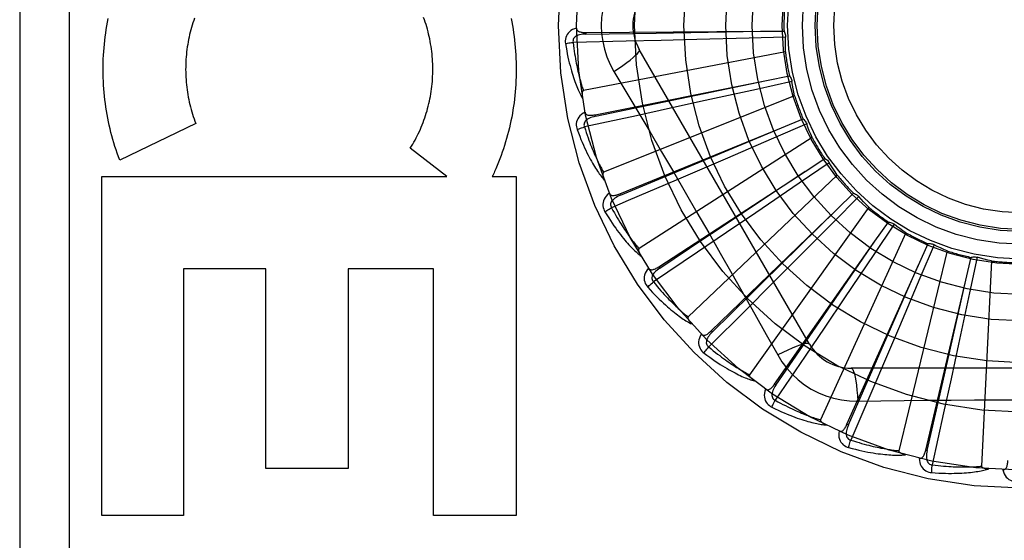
# Model space of a CAD drawing. Header units: inches. Extents: x 0 to 200, y 0 to 129.
# Tile 190 of 256: x 82.292 to 82.89, y 88.998 to 89.314. Entities that reach past the tile are written whole.
import ezdxf

# ---------------------------------------------------------------- set-up
doc = ezdxf.new("R2010")
doc.units = ezdxf.units.IN
doc.header["$LTSCALE"] = 11
doc.header["$MEASUREMENT"] = 0
doc.linetypes.add('HIDDEN', pattern=[0.2, 0.1, -0.1])
doc.layers.add('RIGHTHAND_DOOR_ASSEMBLY', color=7, linetype='CONTINUOUS')

msp = doc.modelspace()

# ---------------------------------------------------------------- linework, layer by layer
at = {"layer": 'RIGHTHAND_DOOR_ASSEMBLY', "color": 8, "linetype": 'HIDDEN'}
for p, q in [((82.29155, 89.6858), (82.29155, 88.9358)), ((82.32155, 89.6858), (82.32155, 88.9358)), ((82.6355, 89.30646), (82.74159, 89.3072)), ((82.6355, 89.30646), (82.6355, 89.3055)), ((82.6355, 89.3055), (82.67813, 89.30615)), ((82.67813, 89.30615), (82.74164, 89.3072)), ((82.74159, 89.3072), (82.75585, 89.30727)), ((82.66, 89.30117), (82.62771, 89.30044)), ((82.68128, 89.30168), (82.66, 89.30117)), ((82.7028, 89.30222), (82.68128, 89.30168)), ((82.73466, 89.30308), (82.7028, 89.30222)), ((82.75674, 89.30371), (82.73466, 89.30308)), ((82.75669, 89.29481), (82.63398, 89.27116)), ((82.77135, 89.11705), (82.66791, 89.29622)), ((82.65256, 89.28276), (82.65983, 89.27059)), ((82.6411, 89.25647), (82.74513, 89.27727)), ((82.68302, 89.26424), (82.74519, 89.27728)), ((82.76067, 89.27671), (82.73911, 89.27192)), ((82.74513, 89.27727), (82.75912, 89.28005)), ((82.73911, 89.27192), (82.70799, 89.26505)), ((82.64129, 89.25553), (82.68302, 89.26424)), ((82.76231, 89.26797), (82.64629, 89.22152)), ((82.70799, 89.26505), (82.68696, 89.26044)), ((82.68696, 89.26044), (82.66616, 89.25591)), ((82.39846, 89.25116), (82.35233, 89.22894)), ((82.66616, 89.25591), (82.63459, 89.24909)), ((82.6411, 89.25647), (82.64129, 89.25553)), ((82.76964, 89.25095), (82.74938, 89.24216)), ((82.75428, 89.24856), (82.76749, 89.25393)), ((82.65606, 89.20845), (82.75428, 89.24856)), ((82.69576, 89.22401), (82.75433, 89.24858)), ((82.7729, 89.24267), (82.66777, 89.17511)), ((82.74938, 89.24216), (82.72012, 89.22953)), ((82.55097, 89.21886), (82.52879, 89.23611)), ((82.78333, 89.22735), (82.76509, 89.21488)), ((82.76869, 89.22209), (82.78065, 89.22987)), ((82.65642, 89.20756), (82.69576, 89.22401)), ((82.67984, 89.16412), (82.76869, 89.22209)), ((82.34142, 89.01301), (82.34142, 89.21886)), ((82.34142, 89.21886), (82.55097, 89.21886)), ((82.57861, 89.21886), (82.59307, 89.21886)), ((82.59307, 89.21886), (82.59307, 89.01301)), ((82.78809, 89.21984), (82.69765, 89.1336)), ((82.76509, 89.21488), (82.73875, 89.19694)), ((82.78785, 89.19884), (82.79812, 89.20873)), ((82.65606, 89.20845), (82.65642, 89.20756)), ((82.80123, 89.20677), (82.78568, 89.19108)), ((82.71158, 89.1251), (82.78785, 89.19884)), ((82.73875, 89.19694), (82.72095, 89.18485)), ((82.80733, 89.2003), (82.73484, 89.0985)), ((82.78568, 89.19108), (82.76322, 89.16847)), ((82.81107, 89.17963), (82.81928, 89.19129)), ((82.72095, 89.18485), (82.70332, 89.17291)), ((82.8227, 89.18995), (82.81041, 89.17159)), ((82.75013, 89.09278), (82.81107, 89.17963)), ((82.82992, 89.18475), (82.77801, 89.07107)), ((82.70332, 89.17291), (82.67655, 89.15485)), ((82.85504, 89.17375), (82.82558, 89.05231)), ((82.8375, 89.16516), (82.84336, 89.17816)), ((82.84697, 89.17749), (82.83837, 89.15714)), ((82.76322, 89.16847), (82.74802, 89.15323)), ((82.81041, 89.17159), (82.79263, 89.14515)), ((82.8662, 89.15595), (82.86948, 89.16983)), ((82.87316, 89.16986), (82.86857, 89.14825)), ((82.88179, 89.16771), (82.87585, 89.04288)), ((82.39105, 89.16279), (82.39105, 89.01301)), ((82.44101, 89.16279), (82.39105, 89.16279)), ((82.44101, 89.04147), (82.44101, 89.16279)), ((82.49117, 89.16279), (82.49117, 89.04147)), ((82.54292, 89.16279), (82.49117, 89.16279)), ((82.54292, 89.01301), (82.54292, 89.16279)), ((82.67984, 89.16412), (82.68036, 89.16332)), ((82.7941, 89.06835), (82.8375, 89.16516)), ((82.81209, 89.107), (82.83753, 89.16521)), ((82.83837, 89.15714), (82.82592, 89.12781)), ((82.8419, 89.05268), (82.8662, 89.15595)), ((82.85225, 89.09404), (82.86621, 89.15601)), ((82.74802, 89.15323), (82.73297, 89.13817)), ((82.79263, 89.14515), (82.78059, 89.1273)), ((82.86857, 89.14825), (82.86189, 89.11709)), ((82.73297, 89.13817), (82.7101, 89.11537)), ((82.71158, 89.1251), (82.71225, 89.12441)), ((82.78059, 89.1273), (82.76866, 89.10967)), ((82.82592, 89.12781), (82.81747, 89.10801)), ((82.86189, 89.11709), (82.85735, 89.09605)), ((82.76866, 89.10967), (82.75052, 89.08295)), ((82.81747, 89.10801), (82.8091, 89.08844)), ((82.79498, 89.06796), (82.81209, 89.107)), ((83.0035, 89.10247), (82.79661, 89.10247)), ((82.85735, 89.09605), (82.85282, 89.07524)), ((82.75013, 89.09278), (82.75092, 89.09223)), ((82.84283, 89.05246), (82.85225, 89.09404)), ((82.8091, 89.08844), (82.79634, 89.05877)), ((82.8006, 89.08245), (82.81476, 89.08266)), ((82.85282, 89.07524), (82.84592, 89.04369)), ((82.7941, 89.06835), (82.79498, 89.06796)), ((82.8419, 89.05268), (82.84283, 89.05246)), ((82.49117, 89.04147), (82.44101, 89.04147)), ((82.39105, 89.01301), (82.34142, 89.01301)), ((82.59307, 89.01301), (82.54292, 89.01301))]:
    msp.add_line(p, q, dxfattribs=at)
for points in [[(82.65256, 89.33885), (82.65022, 89.33449), (82.64829, 89.32997), (82.64677, 89.32529), (82.64569, 89.32051), (82.64503, 89.31568), (82.64481, 89.3108)], [(82.35233, 89.22894), (82.35156, 89.23098), (82.35083, 89.23304), (82.35012, 89.23512), (82.34944, 89.23722), (82.34878, 89.23933), (82.34816, 89.24146), (82.34757, 89.2436), (82.347, 89.24575), (82.34647, 89.24791), (82.34597, 89.25009), (82.3455, 89.25227), (82.34505, 89.25447), (82.34465, 89.25667), (82.34427, 89.25888), (82.34392, 89.2611), (82.34361, 89.26332), (82.34333, 89.26556), (82.34308, 89.26779), (82.34286, 89.27004), (82.34267, 89.27229), (82.34252, 89.27454), (82.3424, 89.27679), (82.34231, 89.27905), (82.34225, 89.28131), (82.34223, 89.28357), (82.34224, 89.28583), (82.34228, 89.28809), (82.34235, 89.29035), (82.34246, 89.29261), (82.3426, 89.29486), (82.34277, 89.29712), (82.34297, 89.29937), (82.34321, 89.30161), (82.34348, 89.30385), (82.34378, 89.30608), (82.34411, 89.3083), (82.34447, 89.31052), (82.34487, 89.31273), (82.34529, 89.31492)], [(82.3978, 89.31527), (82.3973, 89.31386), (82.39683, 89.31244), (82.39638, 89.31101), (82.39595, 89.30957)], [(82.52879, 89.23611), (82.52954, 89.23732), (82.53028, 89.23855), (82.531, 89.23981), (82.53171, 89.24107), (82.53239, 89.24236), (82.53306, 89.24366), (82.5337, 89.24498), (82.53433, 89.24632), (82.53494, 89.24766), (82.53552, 89.24902), (82.53608, 89.2504), (82.53662, 89.25178), (82.53714, 89.25318), (82.53763, 89.25458), (82.5381, 89.256), (82.53855, 89.25743), (82.53898, 89.25886), (82.53938, 89.26031), (82.53976, 89.26176), (82.54011, 89.26323), (82.54045, 89.2647), (82.54075, 89.26618), (82.54104, 89.26767), (82.54129, 89.26916), (82.54153, 89.27066), (82.54174, 89.27217), (82.54192, 89.27368), (82.54208, 89.27519), (82.54222, 89.27671), (82.54232, 89.27823), (82.54241, 89.27975), (82.54247, 89.28128), (82.5425, 89.28281), (82.54251, 89.28434), (82.54249, 89.28587), (82.54245, 89.2874), (82.54238, 89.28893), (82.54228, 89.29045), (82.54217, 89.29198), (82.54202, 89.2935), (82.54185, 89.29502), (82.54166, 89.29653), (82.54144, 89.29804), (82.5412, 89.29954), (82.54093, 89.30103), (82.54063, 89.30252), (82.54032, 89.30401), (82.53998, 89.30548), (82.53961, 89.30695), (82.53922, 89.30841), (82.53881, 89.30986), (82.53837, 89.3113), (82.53791, 89.31273), (82.53743, 89.31415), (82.53693, 89.31555)], [(82.59003, 89.31505), (82.59046, 89.31286), (82.59086, 89.31066), (82.59123, 89.30846), (82.59157, 89.30625), (82.59187, 89.30404), (82.59215, 89.30182), (82.59239, 89.29959), (82.59259, 89.29736), (82.59277, 89.29513), (82.59291, 89.29289), (82.59303, 89.29065), (82.59311, 89.28841), (82.59315, 89.28617), (82.59317, 89.28392), (82.59315, 89.28168), (82.5931, 89.27944), (82.59301, 89.2772), (82.5929, 89.27496), (82.59275, 89.27272), (82.59257, 89.27049), (82.59236, 89.26826), (82.59211, 89.26604), (82.59184, 89.26382), (82.59153, 89.26161), (82.59119, 89.25941), (82.59082, 89.25721), (82.59041, 89.25502), (82.58998, 89.25285), (82.58952, 89.25068), (82.58902, 89.24852), (82.58849, 89.24637), (82.58794, 89.24424), (82.58735, 89.24211), (82.58673, 89.24), (82.58609, 89.23789), (82.58541, 89.2358), (82.58471, 89.23373), (82.58397, 89.23167), (82.58321, 89.22963), (82.58242, 89.2276), (82.58161, 89.2256), (82.58076, 89.22361)], [(82.64481, 89.3108), (82.64503, 89.30592), (82.64569, 89.30109), (82.64677, 89.29632), (82.64828, 89.29164), (82.65022, 89.28712), (82.65256, 89.28276)], [(82.39595, 89.30957), (82.39554, 89.30811), (82.39516, 89.30665), (82.3948, 89.30518), (82.39447, 89.3037), (82.39416, 89.30221), (82.39387, 89.30071), (82.39361, 89.29921), (82.39337, 89.2977), (82.39316, 89.29619), (82.39297, 89.29467), (82.39281, 89.29315), (82.39268, 89.29163), (82.39256, 89.2901), (82.39248, 89.28856), (82.39242, 89.28703), (82.39238, 89.28549), (82.39237, 89.28396), (82.39239, 89.28242), (82.39243, 89.28089), (82.3925, 89.27935), (82.39259, 89.27782), (82.39271, 89.27629), (82.39285, 89.27476), (82.39302, 89.27324), (82.39321, 89.27172), (82.39343, 89.2702), (82.39367, 89.26869), (82.39394, 89.26718), (82.39423, 89.26568), (82.39455, 89.26418), (82.39489, 89.26269), (82.39526, 89.26121), (82.39565, 89.25974), (82.39606, 89.25828), (82.3965, 89.25683), (82.39696, 89.25539), (82.39744, 89.25397), (82.39794, 89.25256), (82.39846, 89.25116)], [(82.62979, 89.30915), (82.6285, 89.30873), (82.62735, 89.30821), (82.62632, 89.3076), (82.62544, 89.3069), (82.62469, 89.30613), (82.62408, 89.30527), (82.62362, 89.30435), (82.62329, 89.30339), (82.62309, 89.30242), (82.623, 89.30147), (82.623, 89.30057), (82.6231, 89.29972)], [(82.6355, 89.3055), (82.63447, 89.30546), (82.63349, 89.30538), (82.63256, 89.30525), (82.6317, 89.30506), (82.6309, 89.30482), (82.63016, 89.30453), (82.62949, 89.30418), (82.62891, 89.30377), (82.62844, 89.3033), (82.62807, 89.30278), (82.62782, 89.30221), (82.62768, 89.30161), (82.62764, 89.30102), (82.62771, 89.30044)], [(82.62979, 89.30916), (82.62984, 89.3087), (82.62996, 89.30829), (82.63017, 89.30792), (82.63045, 89.3076), (82.63078, 89.30733), (82.63116, 89.30711), (82.63159, 89.30693), (82.63207, 89.30679), (82.63258, 89.30668), (82.63312, 89.30659), (82.63368, 89.30653), (82.63427, 89.30649), (82.63487, 89.30647), (82.6355, 89.30646)], [(82.75585, 89.30727), (82.75613, 89.30672), (82.75637, 89.30615), (82.75655, 89.30555), (82.75667, 89.30493), (82.75674, 89.30432), (82.75674, 89.30371)], [(82.6231, 89.29972), (82.6237, 89.29984), (82.6244, 89.29997), (82.62516, 89.30009), (82.62597, 89.30022), (82.62684, 89.30033), (82.62771, 89.30044)], [(82.6231, 89.29972), (82.62346, 89.29752), (82.62384, 89.29542), (82.62422, 89.29342), (82.62462, 89.29151), (82.62502, 89.2897), (82.62543, 89.28797), (82.62585, 89.28632), (82.62627, 89.28475), (82.62669, 89.28326), (82.62711, 89.28184), (82.62753, 89.28048), (82.62795, 89.27919), (82.62837, 89.27795), (82.62878, 89.27678), (82.62919, 89.27566), (82.62959, 89.27459), (82.63, 89.27357), (82.6304, 89.27261), (82.6308, 89.27169), (82.63119, 89.27082), (82.63158, 89.26999), (82.63196, 89.26921), (82.63234, 89.26846), (82.63272, 89.26775), (82.63308, 89.26708), (82.63345, 89.26644)], [(82.62771, 89.30044), (82.62794, 89.2986), (82.62817, 89.29684), (82.6284, 89.29516), (82.62864, 89.29355), (82.62889, 89.29201), (82.62914, 89.29053), (82.62939, 89.28912), (82.62965, 89.28776), (82.6299, 89.28647), (82.63016, 89.28523), (82.63042, 89.28404), (82.63067, 89.2829), (82.63093, 89.28181), (82.63118, 89.28077), (82.63143, 89.27976), (82.63167, 89.27881), (82.63192, 89.27789), (82.63216, 89.277), (82.6324, 89.27616), (82.63263, 89.27535), (82.63286, 89.27457), (82.63309, 89.27383), (82.63332, 89.27312), (82.63354, 89.27244), (82.63376, 89.27179), (82.63398, 89.27116)], [(82.75669, 89.29481), (82.75665, 89.29704), (82.75665, 89.29926), (82.75668, 89.30149), (82.75674, 89.30371)], [(82.65256, 89.28276), (82.6554, 89.28462), (82.65803, 89.28643), (82.66037, 89.28814), (82.66245, 89.28974), (82.66425, 89.29124), (82.66573, 89.2926), (82.66686, 89.2938), (82.66762, 89.29482), (82.66797, 89.29563), (82.66791, 89.29622)], [(82.75912, 89.28005), (82.75951, 89.27956), (82.75984, 89.27904), (82.76013, 89.27849), (82.76037, 89.27791), (82.76055, 89.27732), (82.76067, 89.27671)], [(82.76231, 89.26797), (82.76185, 89.27015), (82.76142, 89.27233), (82.76103, 89.27452), (82.76067, 89.27671)], [(82.63398, 89.27116), (82.63382, 89.2711), (82.63368, 89.271), (82.63357, 89.27086), (82.63348, 89.2707), (82.63341, 89.27051), (82.63335, 89.27031), (82.6333, 89.2701), (82.63327, 89.26988), (82.63324, 89.26965), (82.63323, 89.2694), (82.63322, 89.26915), (82.63321, 89.26889), (82.63322, 89.26862), (82.63323, 89.26835), (82.63325, 89.26806), (82.63327, 89.26776), (82.6333, 89.26745), (82.63334, 89.26713), (82.63339, 89.2668), (82.63345, 89.26645)], [(82.65983, 89.27059), (82.67426, 89.24621), (82.68148, 89.23397), (82.68867, 89.22169), (82.69585, 89.2094), (82.70298, 89.19708), (82.71009, 89.18474), (82.71715, 89.17238), (82.72419, 89.16001)], [(82.63498, 89.25804), (82.6338, 89.25737), (82.63277, 89.25665), (82.63188, 89.25585), (82.63114, 89.255), (82.63055, 89.2541), (82.63012, 89.25315), (82.62984, 89.25215), (82.62969, 89.25115), (82.62968, 89.25016), (82.62977, 89.2492), (82.62994, 89.24832), (82.6302, 89.2475)], [(82.63498, 89.25804), (82.63512, 89.2576), (82.63532, 89.25722), (82.6356, 89.2569), (82.63593, 89.25663), (82.6363, 89.25644), (82.63672, 89.25629), (82.63718, 89.2562), (82.63767, 89.25614), (82.63819, 89.25613), (82.63874, 89.25615), (82.6393, 89.2562), (82.63989, 89.25627), (82.64048, 89.25636), (82.6411, 89.25647)], [(82.64129, 89.25553), (82.64028, 89.2553), (82.63933, 89.25503), (82.63845, 89.25472), (82.63764, 89.25438), (82.63689, 89.25399), (82.63622, 89.25356), (82.63564, 89.25309), (82.63514, 89.25258), (82.63477, 89.25203), (82.63451, 89.25145), (82.63437, 89.25085), (82.63434, 89.25023), (82.63442, 89.24965), (82.6346, 89.24908)], [(82.76749, 89.25393), (82.76796, 89.25353), (82.76839, 89.25308), (82.76878, 89.25259), (82.76912, 89.25207), (82.76941, 89.25152), (82.76964, 89.25095)], [(82.7729, 89.24267), (82.77204, 89.24473), (82.77121, 89.24679), (82.77041, 89.24887), (82.76964, 89.25095)], [(82.6302, 89.2475), (82.63077, 89.24774), (82.63143, 89.248), (82.63215, 89.24826), (82.63293, 89.24854), (82.63375, 89.24882), (82.63459, 89.24909)], [(82.6302, 89.2475), (82.63097, 89.24541), (82.63174, 89.24342), (82.6325, 89.24153), (82.63325, 89.23974), (82.63399, 89.23803), (82.63472, 89.23641), (82.63544, 89.23487), (82.63614, 89.23341), (82.63684, 89.23202), (82.63752, 89.2307), (82.63819, 89.22945), (82.63885, 89.22826), (82.63949, 89.22713), (82.64012, 89.22605), (82.64073, 89.22503), (82.64134, 89.22406), (82.64192, 89.22314), (82.6425, 89.22227), (82.64306, 89.22144), (82.64361, 89.22066), (82.64415, 89.21992), (82.64468, 89.21922), (82.64519, 89.21856), (82.64569, 89.21794), (82.64618, 89.21735), (82.64666, 89.21679)], [(82.63459, 89.24909), (82.63516, 89.24733), (82.63572, 89.24564), (82.63627, 89.24403), (82.63681, 89.24249), (82.63735, 89.24103), (82.63787, 89.23962), (82.63839, 89.23828), (82.6389, 89.237), (82.63939, 89.23578), (82.63988, 89.23461), (82.64035, 89.23349), (82.64082, 89.23242), (82.64128, 89.2314), (82.64172, 89.23042), (82.64215, 89.22949), (82.64258, 89.22859), (82.64299, 89.22773), (82.6434, 89.22691), (82.64379, 89.22613), (82.64417, 89.22538), (82.64455, 89.22466), (82.64492, 89.22398), (82.64527, 89.22332), (82.64562, 89.22269), (82.64596, 89.22209), (82.64629, 89.22152)], [(82.72012, 89.22953), (82.70035, 89.22102), (82.69037, 89.21674)], [(82.78065, 89.22987), (82.78119, 89.22956), (82.78169, 89.22921), (82.78217, 89.2288), (82.7826, 89.22835), (82.78299, 89.22787), (82.78333, 89.22735)], [(82.78809, 89.21984), (82.78686, 89.22169), (82.78565, 89.22356), (82.78448, 89.22545), (82.78333, 89.22735)], [(82.58076, 89.22361), (82.58042, 89.22281), (82.58006, 89.22201), (82.57971, 89.22122), (82.57934, 89.22043), (82.57898, 89.21964), (82.57861, 89.21886)], [(82.64629, 89.22152), (82.64615, 89.22143), (82.64603, 89.22131), (82.64595, 89.22115), (82.64589, 89.22097), (82.64585, 89.22078), (82.64583, 89.22057), (82.64583, 89.22036), (82.64583, 89.22013), (82.64585, 89.2199), (82.64588, 89.21966), (82.64592, 89.21941), (82.64597, 89.21915), (82.64602, 89.21889), (82.64609, 89.21862), (82.64616, 89.21834), (82.64624, 89.21805), (82.64633, 89.21775), (82.64643, 89.21745), (82.64652, 89.21716), (82.64663, 89.21688)], [(82.68036, 89.16332), (82.70724, 89.18118), (82.71588, 89.18691), (82.76874, 89.22213)], [(82.69037, 89.21674), (82.66123, 89.2043), (82.65107, 89.19996)], [(82.64976, 89.20883), (82.64872, 89.20795), (82.64784, 89.20704), (82.64712, 89.20609), (82.64656, 89.20512), (82.64615, 89.20412), (82.64591, 89.2031), (82.64582, 89.20207), (82.64587, 89.20106), (82.64604, 89.20008), (82.64631, 89.19916), (82.64665, 89.19833), (82.64705, 89.19758)], [(82.64976, 89.20883), (82.64998, 89.20842), (82.65025, 89.20808), (82.65058, 89.20782), (82.65095, 89.20763), (82.65136, 89.2075), (82.65179, 89.20744), (82.65226, 89.20743), (82.65276, 89.20748), (82.65327, 89.20756), (82.6538, 89.20768), (82.65435, 89.20783), (82.65491, 89.20801), (82.65548, 89.20822), (82.65606, 89.20845)], [(82.79812, 89.20873), (82.79871, 89.20853), (82.79927, 89.20828), (82.79982, 89.20797), (82.80033, 89.20761), (82.8008, 89.20721), (82.80123, 89.20677)], [(82.65642, 89.20756), (82.65548, 89.20714), (82.6546, 89.2067), (82.65379, 89.20623), (82.65306, 89.20574), (82.6524, 89.20522), (82.65182, 89.20467), (82.65134, 89.20409), (82.65095, 89.2035), (82.65068, 89.20289), (82.65054, 89.20227), (82.65052, 89.20165), (82.65061, 89.20104), (82.65079, 89.20048), (82.65107, 89.19996)], [(82.80733, 89.2003), (82.80577, 89.20188), (82.80423, 89.20349), (82.80272, 89.20512), (82.80123, 89.20677)], [(82.64705, 89.19758), (82.64757, 89.19792), (82.64817, 89.19829), (82.64883, 89.19869), (82.64954, 89.19911), (82.6503, 89.19954), (82.65107, 89.19996)], [(82.64705, 89.19758), (82.64821, 89.19567), (82.64934, 89.19386), (82.65044, 89.19215), (82.65152, 89.19053), (82.65257, 89.18899), (82.65359, 89.18754), (82.65459, 89.18617), (82.65556, 89.18486), (82.65651, 89.18363), (82.65743, 89.18247), (82.65832, 89.18136), (82.65919, 89.18032), (82.66004, 89.17933), (82.66086, 89.17839), (82.66165, 89.1775), (82.66243, 89.17666), (82.66318, 89.17587), (82.66391, 89.17512), (82.66462, 89.17442), (82.66531, 89.17376), (82.66598, 89.17314), (82.66663, 89.17255), (82.66725, 89.172), (82.66786, 89.17148), (82.66846, 89.17099), (82.66903, 89.17053)], [(82.65107, 89.19996), (82.65196, 89.19834), (82.65283, 89.19679), (82.65367, 89.19532), (82.6545, 89.19391), (82.6553, 89.19257), (82.65608, 89.19129), (82.65684, 89.19008), (82.65758, 89.18891), (82.6583, 89.18781), (82.659, 89.18675), (82.65968, 89.18574), (82.66034, 89.18478), (82.66098, 89.18386), (82.6616, 89.18299), (82.6622, 89.18215), (82.66279, 89.18135), (82.66336, 89.18059), (82.66391, 89.17986), (82.66444, 89.17916), (82.66496, 89.1785), (82.66547, 89.17786), (82.66596, 89.17726), (82.66643, 89.17668), (82.66689, 89.17614), (82.66734, 89.17561), (82.66777, 89.17511)], [(82.71225, 89.12441), (82.73526, 89.14703), (82.74265, 89.15429), (82.7879, 89.19888)], [(82.81928, 89.19129), (82.81989, 89.1912), (82.8205, 89.19106), (82.82109, 89.19086), (82.82166, 89.1906), (82.8222, 89.1903), (82.8227, 89.18995)], [(82.82992, 89.18475), (82.82808, 89.18601), (82.82627, 89.1873), (82.82448, 89.18861), (82.8227, 89.18995)], [(82.75092, 89.09223), (82.76923, 89.1188), (82.77511, 89.12733), (82.8111, 89.17967)], [(82.66777, 89.17511), (82.66765, 89.17499), (82.66756, 89.17485), (82.66751, 89.17468), (82.66748, 89.17449), (82.66748, 89.1743), (82.6675, 89.17409), (82.66754, 89.17388), (82.66759, 89.17366), (82.66765, 89.17343), (82.66773, 89.1732), (82.66781, 89.17296), (82.66791, 89.17272), (82.66801, 89.17247), (82.66812, 89.17222), (82.66825, 89.17196), (82.66838, 89.17169), (82.66852, 89.17142), (82.66868, 89.17113), (82.66885, 89.17084), (82.66903, 89.17054)], [(82.84336, 89.17816), (82.84398, 89.17819), (82.8446, 89.17817), (82.84522, 89.17808), (82.84583, 89.17794), (82.84641, 89.17774), (82.84697, 89.17749)], [(82.85504, 89.17375), (82.853, 89.17464), (82.85098, 89.17556), (82.84897, 89.17651), (82.84697, 89.17749)], [(82.86948, 89.16983), (82.87009, 89.16998), (82.8707, 89.17007), (82.87133, 89.1701), (82.87195, 89.17008), (82.87256, 89.17), (82.87316, 89.16986)], [(82.88179, 89.16771), (82.87962, 89.1682), (82.87746, 89.16872), (82.8753, 89.16927), (82.87316, 89.16986)], [(82.67358, 89.1633), (82.67273, 89.16224), (82.67204, 89.16119), (82.67151, 89.16012), (82.67114, 89.15905), (82.67093, 89.158), (82.67088, 89.15695), (82.67099, 89.15592), (82.67123, 89.15494), (82.67158, 89.15401), (82.67202, 89.15316), (82.67251, 89.15241), (82.67305, 89.15174)], [(82.67358, 89.1633), (82.67387, 89.16294), (82.6742, 89.16266), (82.67457, 89.16247), (82.67498, 89.16235), (82.6754, 89.1623), (82.67584, 89.16233), (82.6763, 89.16241), (82.67678, 89.16254), (82.67727, 89.16272), (82.67777, 89.16294), (82.67828, 89.1632), (82.67879, 89.16348), (82.67931, 89.16379), (82.67984, 89.16412)], [(82.68037, 89.16332), (82.67951, 89.16272), (82.67874, 89.16212), (82.67803, 89.16151), (82.6774, 89.16089), (82.67686, 89.16025), (82.6764, 89.15961), (82.67602, 89.15895), (82.67576, 89.1583), (82.67561, 89.15765), (82.67559, 89.15701), (82.67568, 89.1564), (82.67589, 89.15582), (82.67618, 89.1553), (82.67655, 89.15484)], [(82.72419, 89.16001), (82.73816, 89.13525), (82.74509, 89.12291), (82.75202, 89.11049)], [(82.67305, 89.15174), (82.6735, 89.15217), (82.67401, 89.15266), (82.67459, 89.15317), (82.67521, 89.15372), (82.67587, 89.15428), (82.67655, 89.15485)], [(82.67305, 89.15174), (82.67455, 89.15009), (82.676, 89.14853), (82.67741, 89.14705), (82.67877, 89.14567), (82.68009, 89.14436), (82.68137, 89.14312), (82.68261, 89.14196), (82.68381, 89.14087), (82.68497, 89.13984), (82.6861, 89.13887), (82.68719, 89.13796), (82.68824, 89.1371), (82.68926, 89.13628), (82.69024, 89.13552), (82.69119, 89.1348), (82.69211, 89.13412), (82.69299, 89.13348), (82.69385, 89.13288), (82.69468, 89.13233), (82.69549, 89.13181), (82.69626, 89.13132), (82.69701, 89.13087), (82.69773, 89.13045), (82.69843, 89.13005), (82.6991, 89.12969), (82.69975, 89.12935)], [(82.67655, 89.15485), (82.67773, 89.15342), (82.67887, 89.15206), (82.67998, 89.15078), (82.68106, 89.14955), (82.6821, 89.14839), (82.68311, 89.14728), (82.68408, 89.14623), (82.68503, 89.14523), (82.68595, 89.14428), (82.68683, 89.14337), (82.68769, 89.14251), (82.68852, 89.14169), (82.68932, 89.14091), (82.6901, 89.14017), (82.69085, 89.13946), (82.69158, 89.13879), (82.69228, 89.13814), (82.69296, 89.13753), (82.69362, 89.13695), (82.69425, 89.1364), (82.69487, 89.13587), (82.69546, 89.13537), (82.69604, 89.1349), (82.69659, 89.13444), (82.69713, 89.13401), (82.69765, 89.1336)], [(82.69765, 89.1336), (82.69755, 89.13346), (82.69749, 89.13331), (82.69747, 89.13313), (82.69748, 89.13294), (82.69752, 89.13275), (82.69758, 89.13255), (82.69765, 89.13235), (82.69774, 89.13214), (82.69785, 89.13193), (82.69796, 89.13172), (82.69809, 89.1315), (82.69823, 89.13128), (82.69838, 89.13106), (82.69854, 89.13083), (82.69871, 89.1306), (82.69889, 89.13036), (82.69908, 89.13012), (82.69929, 89.12987), (82.69951, 89.12961), (82.69975, 89.12935)], [(82.70559, 89.12311), (82.70594, 89.12281), (82.70632, 89.1226), (82.70672, 89.12248), (82.70714, 89.12244), (82.70756, 89.12247), (82.70799, 89.12258), (82.70843, 89.12274), (82.70887, 89.12297), (82.70932, 89.12323), (82.70977, 89.12355), (82.71022, 89.12389), (82.71067, 89.12427), (82.71112, 89.12467), (82.71158, 89.1251)], [(82.70559, 89.12311), (82.70495, 89.12191), (82.70447, 89.12074), (82.70415, 89.11959), (82.70399, 89.11847), (82.70399, 89.1174), (82.70414, 89.11636), (82.70444, 89.11537), (82.70486, 89.11445), (82.70539, 89.11361), (82.70598, 89.11285), (82.7066, 89.11221), (82.70726, 89.11166)], [(82.71225, 89.1244), (82.71152, 89.12366), (82.71087, 89.12293), (82.7103, 89.12219), (82.7098, 89.12146), (82.70938, 89.12073), (82.70905, 89.12001), (82.70881, 89.1193), (82.70867, 89.1186), (82.70865, 89.11794), (82.70875, 89.11731), (82.70896, 89.11672), (82.70927, 89.11619), (82.70965, 89.11574), (82.7101, 89.11536)], [(82.70726, 89.11166), (82.70761, 89.11217), (82.70803, 89.11274), (82.70849, 89.11335), (82.709, 89.114), (82.70954, 89.11468), (82.7101, 89.11537)], [(82.7101, 89.11537), (82.71153, 89.11419), (82.71291, 89.11307), (82.71424, 89.11202), (82.71553, 89.11102), (82.71677, 89.11007), (82.71797, 89.10918), (82.71913, 89.10833), (82.72025, 89.10753), (82.72133, 89.10677), (82.72237, 89.10604), (82.72338, 89.10536), (82.72435, 89.10471), (82.72528, 89.1041), (82.72619, 89.10352), (82.72706, 89.10296), (82.7279, 89.10244), (82.72871, 89.10194), (82.72949, 89.10147), (82.73025, 89.10102), (82.73098, 89.1006), (82.73168, 89.1002), (82.73236, 89.09982), (82.73301, 89.09946), (82.73365, 89.09912), (82.73426, 89.0988), (82.73484, 89.0985)], [(82.77135, 89.11705), (82.77089, 89.11739), (82.77005, 89.1175), (82.76886, 89.11737), (82.76733, 89.11703), (82.76546, 89.11646), (82.76327, 89.11566), (82.7608, 89.11466), (82.75807, 89.11345), (82.75512, 89.11205), (82.75202, 89.11049)], [(82.70726, 89.11166), (82.70904, 89.11032), (82.71076, 89.10906), (82.71242, 89.10788), (82.71402, 89.10677), (82.71557, 89.10574), (82.71706, 89.10477), (82.71849, 89.10386), (82.71988, 89.10302), (82.72122, 89.10222), (82.7225, 89.10149), (82.72374, 89.10079), (82.72494, 89.10015), (82.72609, 89.09954), (82.7272, 89.09898), (82.72827, 89.09845), (82.7293, 89.09796), (82.73029, 89.0975), (82.73125, 89.09708), (82.73217, 89.09669), (82.73306, 89.09633), (82.73391, 89.096), (82.73473, 89.0957), (82.73552, 89.09542), (82.73628, 89.09516), (82.73701, 89.09493), (82.73771, 89.09472)], [(82.75202, 89.11049), (82.75462, 89.10629), (82.75756, 89.10237), (82.76083, 89.09873), (82.76441, 89.09541), (82.76828, 89.09241), (82.77241, 89.08977), (82.77676, 89.08751), (82.78129, 89.08565), (82.78597, 89.08421), (82.79076, 89.08318), (82.79564, 89.0826), (82.8006, 89.08245)], [(82.79661, 89.10247), (82.79714, 89.10224), (82.79765, 89.10156), (82.79814, 89.10047), (82.7986, 89.09897), (82.79904, 89.09707), (82.79945, 89.09478), (82.79981, 89.09213), (82.80013, 89.08917), (82.80039, 89.08591), (82.8006, 89.08245)], [(82.73484, 89.0985), (82.73477, 89.09834), (82.73474, 89.09818), (82.73475, 89.098), (82.7348, 89.09782), (82.73488, 89.09764), (82.73497, 89.09745), (82.73508, 89.09727), (82.73521, 89.09708), (82.73535, 89.0969), (82.73551, 89.09671), (82.73568, 89.09652), (82.73585, 89.09633), (82.73604, 89.09614), (82.73624, 89.09595), (82.73645, 89.09575), (82.73668, 89.09555), (82.73692, 89.09535), (82.73716, 89.09515), (82.7374, 89.09496), (82.73764, 89.09478)], [(82.74463, 89.0897), (82.74423, 89.0884), (82.74398, 89.08716), (82.74388, 89.08597), (82.74393, 89.08485), (82.74414, 89.08379), (82.74448, 89.0828), (82.74496, 89.08188), (82.74555, 89.08106), (82.74622, 89.08033), (82.74695, 89.0797), (82.74768, 89.07918), (82.74843, 89.07877)], [(82.74462, 89.0897), (82.74503, 89.08947), (82.74544, 89.08933), (82.74586, 89.08929), (82.74628, 89.08933), (82.74668, 89.08945), (82.74709, 89.08963), (82.74748, 89.08988), (82.74788, 89.09018), (82.74826, 89.09053), (82.74864, 89.09092), (82.74902, 89.09134), (82.74939, 89.0918), (82.74976, 89.09228), (82.75013, 89.09278)], [(82.75092, 89.09223), (82.75035, 89.09136), (82.74985, 89.09052), (82.74942, 89.08969), (82.74907, 89.08888), (82.7488, 89.08808), (82.74861, 89.08731), (82.74851, 89.08657), (82.74851, 89.08586), (82.74861, 89.0852), (82.74882, 89.0846), (82.74914, 89.08407), (82.74955, 89.0836), (82.75001, 89.08323), (82.75052, 89.08295)], [(82.81476, 89.08266), (82.8431, 89.08296), (82.85731, 89.08309), (82.87154, 89.08319), (82.88577, 89.08325), (82.9, 89.08327), (82.91424, 89.08326), (82.92848, 89.08319), (82.94271, 89.0831)], [(82.74843, 89.07877), (82.74868, 89.07934), (82.74898, 89.07998), (82.74932, 89.08067), (82.7497, 89.0814), (82.7501, 89.08217), (82.75052, 89.08295)], [(82.74843, 89.07877), (82.75043, 89.07779), (82.75236, 89.07688), (82.75422, 89.07603), (82.756, 89.07525), (82.75771, 89.07453), (82.75936, 89.07386), (82.76094, 89.07324), (82.76246, 89.07267), (82.76392, 89.07215), (82.76533, 89.07167), (82.76668, 89.07122), (82.76797, 89.07081), (82.76922, 89.07044), (82.77041, 89.07009), (82.77156, 89.06978), (82.77267, 89.06949), (82.77373, 89.06923), (82.77475, 89.06899), (82.77573, 89.06878), (82.77666, 89.0686), (82.77756, 89.06844), (82.77843, 89.0683), (82.77925, 89.06817), (82.78005, 89.06806), (82.78081, 89.06797), (82.78154, 89.0679)], [(82.75052, 89.08295), (82.75215, 89.08207), (82.75371, 89.08123), (82.75522, 89.08045), (82.75668, 89.07971), (82.75807, 89.07902), (82.75942, 89.07836), (82.76072, 89.07775), (82.76197, 89.07717), (82.76317, 89.07663), (82.76433, 89.07612), (82.76545, 89.07564), (82.76652, 89.07519), (82.76756, 89.07476), (82.76856, 89.07436), (82.76952, 89.07398), (82.77044, 89.07363), (82.77133, 89.07329), (82.77219, 89.07298), (82.77302, 89.07268), (82.77381, 89.0724), (82.77458, 89.07214), (82.77532, 89.0719), (82.77603, 89.07167), (82.77671, 89.07146), (82.77737, 89.07126), (82.77801, 89.07107)], [(82.77801, 89.07107), (82.77797, 89.0709), (82.77797, 89.07073), (82.77801, 89.07056), (82.7781, 89.07039), (82.7782, 89.07023), (82.77833, 89.07006), (82.77848, 89.06991), (82.77864, 89.06975), (82.77881, 89.06959), (82.779, 89.06944), (82.7792, 89.06928), (82.77941, 89.06913), (82.77963, 89.06898), (82.77986, 89.06883), (82.78011, 89.06868), (82.78036, 89.06852), (82.78063, 89.06837), (82.78092, 89.06821), (82.78122, 89.06806), (82.78153, 89.0679)], [(82.78928, 89.06428), (82.78971, 89.06413), (82.79014, 89.06407), (82.79056, 89.06411), (82.79097, 89.06423), (82.79135, 89.06442), (82.79171, 89.06468), (82.79205, 89.065), (82.79238, 89.06537), (82.79269, 89.06578), (82.79299, 89.06624), (82.79328, 89.06672), (82.79356, 89.06724), (82.79384, 89.06778), (82.7941, 89.06835)], [(82.79498, 89.06796), (82.79458, 89.067), (82.79425, 89.06607), (82.79399, 89.06518), (82.7938, 89.06431), (82.79368, 89.06348), (82.79364, 89.06269), (82.79368, 89.06194), (82.79381, 89.06124), (82.79404, 89.06062), (82.79436, 89.06007), (82.79478, 89.0596), (82.79526, 89.05923), (82.79579, 89.05895), (82.79635, 89.05877)], [(82.78928, 89.06428), (82.78913, 89.06293), (82.78912, 89.06166), (82.78925, 89.06048), (82.78952, 89.05938), (82.78992, 89.05838), (82.79044, 89.05748), (82.79109, 89.05667), (82.79182, 89.05597), (82.79262, 89.05538), (82.79345, 89.0549), (82.79427, 89.05453), (82.79508, 89.05427)], [(82.79508, 89.05427), (82.79522, 89.05487), (82.7954, 89.05556), (82.7956, 89.0563), (82.79583, 89.05709), (82.79608, 89.05793), (82.79634, 89.05877)], [(82.79508, 89.05427), (82.79724, 89.05368), (82.7993, 89.05316), (82.80128, 89.05268), (82.80318, 89.05225), (82.805, 89.05186), (82.80674, 89.05151), (82.80841, 89.05121), (82.81001, 89.05094), (82.81155, 89.0507), (82.81302, 89.05049), (82.81443, 89.05031), (82.81578, 89.05015), (82.81707, 89.05002), (82.81831, 89.04991), (82.8195, 89.04981), (82.82064, 89.04974), (82.82173, 89.04969), (82.82278, 89.04965), (82.82378, 89.04963), (82.82473, 89.04963), (82.82565, 89.04964), (82.82652, 89.04966), (82.82735, 89.04969), (82.82815, 89.04974), (82.82892, 89.0498), (82.82965, 89.04986)], [(82.79634, 89.05877), (82.79811, 89.05821), (82.7998, 89.05768), (82.80143, 89.0572), (82.803, 89.05675), (82.80451, 89.05633), (82.80595, 89.05595), (82.80734, 89.05559), (82.80868, 89.05526), (82.80997, 89.05496), (82.8112, 89.05467), (82.81239, 89.05441), (82.81353, 89.05417), (82.81463, 89.05395), (82.81568, 89.05375), (82.81669, 89.05356), (82.81767, 89.05338), (82.81861, 89.05322), (82.81951, 89.05307), (82.82038, 89.05294), (82.82121, 89.05282), (82.82201, 89.05271), (82.82278, 89.05261), (82.82353, 89.05252), (82.82424, 89.05244), (82.82492, 89.05237), (82.82558, 89.05231)], [(82.82558, 89.05231), (82.82557, 89.05213), (82.82561, 89.05197), (82.82568, 89.05181), (82.8258, 89.05166), (82.82593, 89.05152), (82.82609, 89.05138), (82.82626, 89.05125), (82.82645, 89.05113), (82.82665, 89.05101), (82.82687, 89.05089), (82.82709, 89.05078), (82.82733, 89.05067), (82.82757, 89.05056), (82.82783, 89.05045), (82.8281, 89.05035), (82.82838, 89.05025), (82.82868, 89.05015), (82.82898, 89.05005), (82.82927, 89.04997), (82.82955, 89.04989)], [(82.83793, 89.04777), (82.83839, 89.04771), (82.83882, 89.04773), (82.83923, 89.04785), (82.8396, 89.04804), (82.83994, 89.0483), (82.84024, 89.04862), (82.84052, 89.049), (82.84077, 89.04942), (82.841, 89.04989), (82.84121, 89.0504), (82.84141, 89.05093), (82.84158, 89.05149), (82.84175, 89.05207), (82.8419, 89.05268)], [(82.83794, 89.04777), (82.83805, 89.04641), (82.83828, 89.04517), (82.83863, 89.04403), (82.8391, 89.04301), (82.83968, 89.0421), (82.84036, 89.04131), (82.84115, 89.04064), (82.842, 89.04009), (82.8429, 89.03967), (82.84381, 89.03935), (82.84468, 89.03914), (82.84553, 89.03904)], [(82.84283, 89.05246), (82.84263, 89.05144), (82.84248, 89.05047), (82.84239, 89.04954), (82.84236, 89.04866), (82.84241, 89.04782), (82.84252, 89.04704), (82.8427, 89.04631), (82.84296, 89.04565), (82.84331, 89.04508), (82.84373, 89.0446), (82.84422, 89.04422), (82.84477, 89.04394), (82.84533, 89.04377), (82.84592, 89.04369)], [(82.84553, 89.03904), (82.84555, 89.03966), (82.84559, 89.04036), (82.84565, 89.04113), (82.84572, 89.04195), (82.84581, 89.04282), (82.84592, 89.04369)], [(82.84553, 89.03904), (82.84775, 89.03887), (82.84988, 89.03874), (82.85192, 89.03865), (82.85386, 89.03858), (82.85572, 89.03855), (82.8575, 89.03854), (82.8592, 89.03856), (82.86082, 89.03859), (82.86237, 89.03865), (82.86385, 89.03872), (82.86527, 89.03881), (82.86663, 89.03892), (82.86792, 89.03903), (82.86916, 89.03915), (82.87035, 89.03929), (82.87148, 89.03943), (82.87256, 89.03958), (82.8736, 89.03974), (82.87458, 89.03991), (82.87552, 89.04009), (82.87642, 89.04027), (82.87727, 89.04046), (82.87808, 89.04065), (82.87886, 89.04085), (82.8796, 89.04105), (82.88031, 89.04125)], [(82.84592, 89.04369), (82.84775, 89.04348), (82.84952, 89.04329), (82.85121, 89.04312), (82.85283, 89.04298), (82.85439, 89.04285), (82.85588, 89.04275), (82.85732, 89.04266), (82.85869, 89.04259), (82.86001, 89.04253), (82.86128, 89.04249), (82.86249, 89.04246), (82.86366, 89.04244), (82.86478, 89.04242), (82.86585, 89.04242), (82.86688, 89.04243), (82.86788, 89.04244), (82.86883, 89.04246), (82.86974, 89.04249), (82.87062, 89.04252), (82.87146, 89.04256), (82.87227, 89.0426), (82.87304, 89.04265), (82.87379, 89.0427), (82.8745, 89.04276), (82.87519, 89.04282), (82.87585, 89.04288)], [(82.87585, 89.04288), (82.87587, 89.04271), (82.87594, 89.04256), (82.87604, 89.04242), (82.87618, 89.04229), (82.87634, 89.04217), (82.87652, 89.04207), (82.87672, 89.04198), (82.87692, 89.04189), (82.87714, 89.04181), (82.87738, 89.04174), (82.87762, 89.04167), (82.87787, 89.0416), (82.87813, 89.04154), (82.87841, 89.04149), (82.87869, 89.04144), (82.87898, 89.04139), (82.87929, 89.04135), (82.87961, 89.04131), (82.87995, 89.04128), (82.8803, 89.04125)], [(82.88883, 89.04076), (82.8893, 89.04079), (82.88972, 89.0409), (82.89009, 89.04109), (82.89042, 89.04135), (82.8907, 89.04167), (82.89094, 89.04204), (82.89114, 89.04246), (82.89131, 89.04293), (82.89145, 89.04343), (82.89156, 89.04397), (82.89165, 89.04453), (82.89171, 89.04511), (82.89177, 89.04571), (82.8918, 89.04634)], [(82.88884, 89.04076), (82.8892, 89.03946), (82.88967, 89.03828), (82.89023, 89.03723), (82.89088, 89.03631), (82.89162, 89.03553), (82.89244, 89.03488), (82.89334, 89.03437), (82.89428, 89.034), (82.89525, 89.03375), (82.89619, 89.03361), (82.89709, 89.03357), (82.89795, 89.03363)]]:
    msp.add_lwpolyline(points, dxfattribs=at)
for radius in [0.28125, 0.27028, 0.235, 0.205, 0.17959, 0.1635, 0.14525, 0.142, 0.133, 0.12525, 0.124, 0.114]:
    msp.add_circle((82.90005, 89.3108), radius, dxfattribs=at)
for centre, radius, start, end in [((82.69317, 89.3108), 0.02917, 150, 210), ((82.90005, 89.3108), 0.14425, 175.45528, 181.40153), ((82.90005, 89.3108), 0.14425, 186.36437, 192.31062), ((82.90005, 89.3108), 0.14425, 197.27346, 203.21971), ((82.90005, 89.3108), 0.14425, 208.18255, 214.1288), ((82.90005, 89.3108), 0.14425, 219.09165, 225.03789), ((82.90005, 89.3108), 0.14425, 230.00074, 235.94698), ((82.90005, 89.3108), 0.14425, 240.90983, 246.85607), ((82.90005, 89.3108), 0.14425, 251.81892, 257.76516), ((82.90005, 89.3108), 0.14425, 262.72801, 268.67426), ((82.79661, 89.13163), 0.02917, 210, 270)]:
    msp.add_arc(centre, radius, start, end, dxfattribs=at)

doc.saveas('drawing.dxf')
